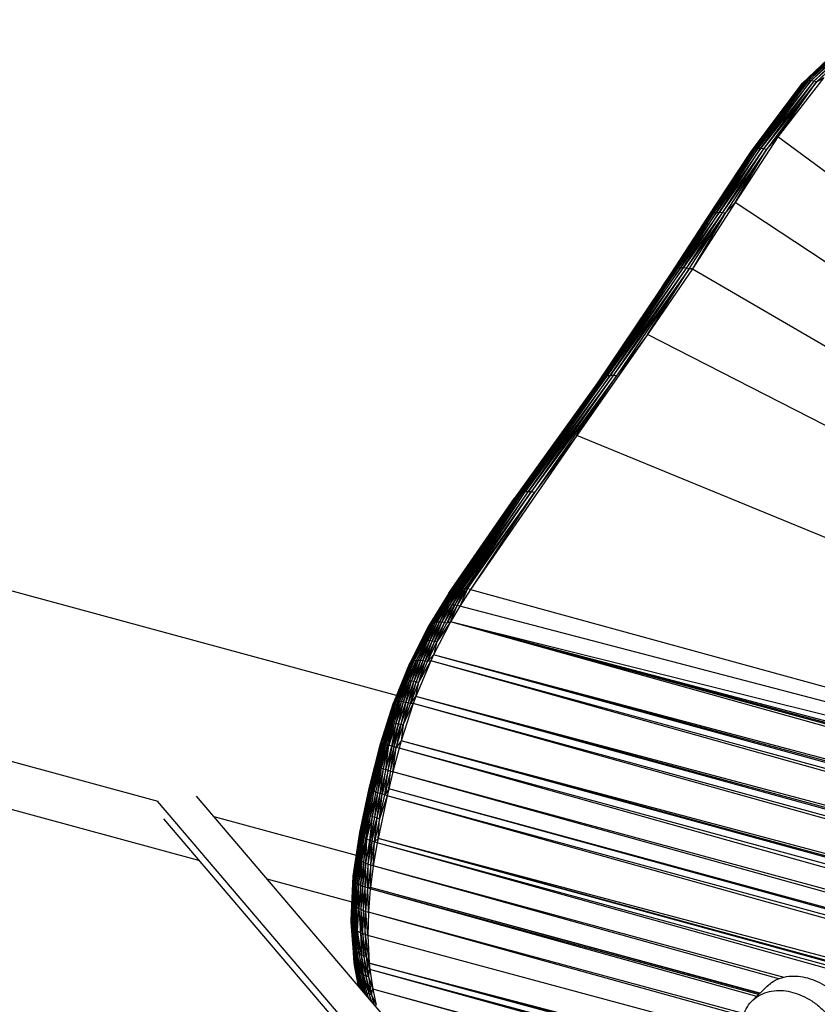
# Paper-space layout '_Trimétrica' of a CAD drawing. Header units: millimetres. Extents: x -426 to 1062, y -989 to 76.
# Tile 4 of 31: x 23 to 98, y -41 to 53. Entities that reach past the tile are written whole.
import ezdxf

# ---------------------------------------------------------------- set-up
doc = ezdxf.new("R2010")
doc.units = ezdxf.units.MM

psp = doc.layouts.new('_Trimétrica')

# ---------------------------------------------------------------- linework, layer by layer
at = {"color": 7, "linetype": 'Continuous', "lineweight": 25}
for p, q in [((103.229, 52.707), (96.923, 46.742)), ((96.923, 46.742), (103.071, 52.599)), ((103.401, 52.769), (97.094, 46.869)), ((103.229, 52.707), (97.094, 46.869)), ((103.609, 52.796), (97.277, 46.95)), ((103.401, 52.769), (97.277, 46.95)), ((97.499, 46.996), (103.609, 52.796)), ((103.837, 52.781), (97.499, 46.996)), ((97.743, 47.001), (103.837, 52.781)), ((104.081, 52.726), (97.743, 47.001)), ((104.081, 52.726), (98.005, 46.965)), ((104.338, 52.633), (98.005, 46.965)), ((104.338, 52.633), (98.279, 46.89)), ((98.279, 46.89), (103.721, 51.862)), ((96.923, 46.742), (91.926, 40.111)), ((97.094, 46.869), (92.08, 40.282)), ((92.08, 40.282), (96.923, 46.742)), ((97.277, 46.95), (92.267, 40.415)), ((97.094, 46.869), (92.267, 40.415)), ((97.499, 46.996), (92.465, 40.502)), ((97.277, 46.95), (92.465, 40.502)), ((97.743, 47.001), (92.704, 40.557)), ((92.704, 40.557), (97.499, 46.996)), ((92.963, 40.573), (97.743, 47.001)), ((98.005, 46.965), (92.963, 40.573)), ((98.005, 46.965), (93.239, 40.549)), ((98.279, 46.89), (93.239, 40.549)), ((98.279, 46.89), (93.528, 40.487)), ((98.958, 47.323), (94.608, 41.671)), ((94.608, 41.671), (98.279, 46.89)), ((96.923, 46.742), (96.785, 46.574)), ((97.094, 46.869), (96.923, 46.742)), ((97.277, 46.95), (97.094, 46.869)), ((97.499, 46.996), (97.277, 46.95)), ((97.743, 47.001), (97.499, 46.996)), ((98.005, 46.965), (97.743, 47.001)), ((98.279, 46.89), (98.005, 46.965)), ((98.279, 46.89), (98.958, 47.323)), ((96.785, 46.574), (91.926, 40.111)), ((94.608, 41.671), (90.541, 35.448)), ((94.608, 41.671), (93.528, 40.487)), ((204.112, -39.382), (94.608, 41.671)), ((92.08, 40.282), (87.931, 34.044)), ((92.267, 40.415), (88.096, 34.209)), ((88.096, 34.209), (92.08, 40.282)), ((92.465, 40.502), (88.294, 34.337)), ((92.267, 40.415), (88.294, 34.337)), ((92.704, 40.557), (88.502, 34.422)), ((92.465, 40.502), (88.502, 34.422)), ((92.963, 40.573), (88.751, 34.478)), ((88.751, 34.478), (92.704, 40.557)), ((89.021, 34.496), (92.963, 40.573)), ((93.239, 40.549), (89.021, 34.496)), ((93.239, 40.549), (89.307, 34.477)), ((93.528, 40.487), (89.307, 34.477)), ((93.528, 40.487), (89.604, 34.423)), ((90.541, 35.448), (93.528, 40.487)), ((92.08, 40.282), (91.926, 40.111)), ((92.267, 40.415), (92.08, 40.282)), ((92.465, 40.502), (92.267, 40.415)), ((92.704, 40.557), (92.465, 40.502)), ((92.963, 40.573), (92.704, 40.557)), ((93.239, 40.549), (92.963, 40.573)), ((93.528, 40.487), (93.239, 40.549)), ((91.926, 40.111), (87.931, 34.044)), ((90.541, 35.448), (86.49, 29.158)), ((90.541, 35.448), (89.604, 34.423)), ((204.112, -39.382), (90.541, 35.448)), ((87.931, 34.044), (84.437, 28.704)), ((88.096, 34.209), (84.561, 28.883)), ((87.931, 34.044), (84.561, 28.883)), ((88.294, 34.337), (84.72, 29.028)), ((84.72, 29.028), (88.096, 34.209)), ((88.502, 34.422), (84.912, 29.138)), ((88.294, 34.337), (84.912, 29.138)), ((88.751, 34.478), (85.117, 29.207)), ((88.502, 34.422), (85.117, 29.207)), ((89.021, 34.496), (85.361, 29.247)), ((85.361, 29.247), (88.751, 34.478)), ((85.627, 29.251), (89.021, 34.496)), ((89.307, 34.477), (85.627, 29.251)), ((89.307, 34.477), (85.909, 29.22)), ((89.604, 34.423), (85.909, 29.22)), ((86.203, 29.156), (89.604, 34.423)), ((89.604, 34.423), (86.49, 29.158)), ((88.096, 34.209), (87.931, 34.044)), ((88.294, 34.337), (88.096, 34.209)), ((88.502, 34.422), (88.294, 34.337)), ((88.751, 34.478), (88.502, 34.422)), ((89.021, 34.496), (88.751, 34.478)), ((89.307, 34.477), (89.021, 34.496)), ((89.604, 34.423), (89.307, 34.477)), ((84.72, 29.028), (77.48, 18.344)), ((84.912, 29.138), (77.671, 18.569)), ((77.671, 18.569), (84.72, 29.028)), ((85.117, 29.207), (77.893, 18.751)), ((84.912, 29.138), (77.893, 18.751)), ((85.361, 29.247), (78.122, 18.88)), ((85.117, 29.207), (78.122, 18.88)), ((85.627, 29.251), (78.391, 18.977)), ((78.391, 18.977), (85.361, 29.247)), ((78.679, 19.03), (85.627, 29.251)), ((85.909, 29.22), (78.679, 19.03)), ((85.909, 29.22), (78.98, 19.041)), ((86.203, 29.156), (78.98, 19.041)), ((86.203, 29.156), (79.29, 19.01)), ((86.49, 29.158), (82.223, 22.929)), ((82.223, 22.929), (86.203, 29.156)), ((84.72, 29.028), (84.561, 28.883)), ((84.912, 29.138), (84.72, 29.028)), ((85.117, 29.207), (84.912, 29.138)), ((85.361, 29.247), (85.117, 29.207)), ((85.627, 29.251), (85.361, 29.247)), ((85.909, 29.22), (85.627, 29.251)), ((86.203, 29.156), (85.909, 29.22)), ((86.49, 29.158), (86.203, 29.156)), ((86.49, 29.158), (204.112, -39.382)), ((84.561, 28.883), (77.48, 18.344)), ((84.437, 28.704), (83.595, 27.446)), ((84.561, 28.883), (84.437, 28.704)), ((82.223, 22.929), (75.529, 13.323)), ((82.223, 22.929), (79.29, 19.01)), ((204.112, -39.382), (82.223, 22.929)), ((77.893, 18.751), (69.941, 7.717)), ((78.122, 18.88), (70.148, 7.839)), ((77.893, 18.751), (70.148, 7.839)), ((78.391, 18.977), (70.366, 7.921)), ((78.122, 18.88), (70.366, 7.921)), ((78.679, 19.03), (70.624, 7.977)), ((70.624, 7.977), (78.391, 18.977)), ((78.98, 19.041), (70.903, 7.998)), ((70.903, 7.998), (78.679, 19.03)), ((78.98, 19.041), (71.198, 7.984)), ((79.29, 19.01), (71.198, 7.984)), ((79.29, 19.01), (71.503, 7.938)), ((75.529, 13.323), (79.29, 19.01)), ((77.893, 18.751), (77.671, 18.569)), ((78.122, 18.88), (77.893, 18.751)), ((78.391, 18.977), (78.122, 18.88)), ((78.679, 19.03), (78.391, 18.977)), ((78.98, 19.041), (78.679, 19.03)), ((79.29, 19.01), (78.98, 19.041)), ((77.48, 18.344), (69.628, 7.375)), ((77.671, 18.569), (69.766, 7.562)), ((77.48, 18.344), (69.766, 7.562)), ((69.941, 7.717), (77.671, 18.569)), ((77.671, 18.569), (77.48, 18.344)), ((75.529, 13.323), (65.44, -1.279)), ((75.529, 13.323), (71.503, 7.938)), ((204.112, -39.382), (75.529, 13.323)), ((69.766, 7.562), (63.393, -1.64)), ((63.486, -1.539), (69.766, 7.562)), ((63.624, -1.427), (69.941, 7.717)), ((63.624, -1.427), (69.766, 7.562)), ((70.148, 7.839), (63.676, -1.393)), ((63.676, -1.393), (69.941, 7.717)), ((63.734, -1.359), (70.148, 7.839)), ((70.366, 7.921), (63.853, -1.301)), ((63.853, -1.301), (70.148, 7.839)), ((64.039, -1.235), (70.366, 7.921)), ((64.05, -1.232), (70.366, 7.921)), ((64.263, -1.186), (70.624, 7.977)), ((64.263, -1.186), (70.366, 7.921)), ((64.387, -1.171), (70.624, 7.977)), ((64.589, -1.161), (70.903, 7.998)), ((64.589, -1.161), (70.624, 7.977)), ((64.723, -1.164), (70.903, 7.998)), ((71.198, 7.984), (64.723, -1.164)), ((64.768, -1.166), (71.198, 7.984)), ((64.962, -1.185), (71.198, 7.984)), ((71.503, 7.938), (64.962, -1.185)), ((65.17, -1.218), (71.503, 7.938)), ((71.503, 7.938), (65.44, -1.279)), ((69.766, 7.562), (69.628, 7.375)), ((69.941, 7.717), (69.766, 7.562)), ((70.148, 7.839), (69.941, 7.717)), ((70.366, 7.921), (70.148, 7.839)), ((70.624, 7.977), (70.366, 7.921)), ((70.903, 7.998), (70.624, 7.977)), ((71.198, 7.984), (70.903, 7.998)), ((71.503, 7.938), (71.198, 7.984)), ((63.393, -1.64), (69.628, 7.375)), ((58.428, -11.34), (-1.738, 5.011)), ((63.393, -1.64), (61.404, -4.837)), ((63.298, -1.778), (61.404, -4.837)), ((63.486, -1.539), (61.488, -4.718)), ((63.393, -1.64), (61.488, -4.718)), ((63.624, -1.427), (61.599, -4.614)), ((63.486, -1.539), (61.599, -4.614)), ((61.737, -4.528), (63.734, -1.359)), ((63.676, -1.393), (61.737, -4.528)), ((61.737, -4.528), (63.624, -1.427)), ((61.899, -4.461), (64.039, -1.235)), ((63.853, -1.301), (61.899, -4.461)), ((63.734, -1.359), (61.899, -4.461)), ((62.083, -4.413), (64.05, -1.232)), ((64.039, -1.235), (62.083, -4.413)), ((63.257, -2.729), (64.263, -1.186)), ((64.05, -1.232), (63.257, -2.729)), ((63.393, -1.64), (63.298, -1.778)), ((63.486, -1.539), (63.393, -1.64)), ((63.478, -2.714), (64.589, -1.161)), ((63.478, -2.714), (64.387, -1.171)), ((63.478, -2.714), (64.263, -1.186)), ((63.624, -1.427), (63.486, -1.539)), ((63.676, -1.393), (63.624, -1.427)), ((63.676, -1.393), (63.734, -1.359)), ((63.709, -2.72), (64.589, -1.161)), ((64.723, -1.164), (63.709, -2.72)), ((63.709, -2.72), (64.768, -1.166)), ((63.734, -1.359), (63.853, -1.301)), ((63.853, -1.301), (64.039, -1.235)), ((64.768, -1.166), (63.946, -2.745)), ((63.946, -2.745), (64.962, -1.185)), ((64.039, -1.235), (64.05, -1.232)), ((64.05, -1.232), (64.263, -1.186)), ((64.184, -2.787), (64.962, -1.185)), ((64.184, -2.787), (65.17, -1.218)), ((64.263, -1.186), (64.387, -1.171)), ((64.387, -1.171), (64.589, -1.161)), ((65.17, -1.218), (64.42, -2.844)), ((65.44, -1.279), (64.42, -2.844)), ((64.589, -1.161), (64.723, -1.164)), ((64.723, -1.164), (64.768, -1.166)), ((64.768, -1.166), (64.962, -1.185)), ((65.17, -1.218), (64.962, -1.185)), ((65.44, -1.279), (65.17, -1.218)), ((65.44, -1.279), (204.112, -39.382)), ((62.083, -4.413), (63.257, -2.729)), ((62.286, -4.386), (63.257, -2.729)), ((62.503, -4.379), (63.478, -2.714)), ((63.257, -2.729), (62.503, -4.379)), ((62.731, -4.39), (63.478, -2.714)), ((62.731, -4.39), (63.709, -2.72)), ((63.709, -2.72), (62.965, -4.419)), ((62.965, -4.419), (63.946, -2.745)), ((63.946, -2.745), (63.202, -4.463)), ((64.184, -2.787), (63.202, -4.463)), ((63.257, -2.729), (63.478, -2.714)), ((63.478, -2.714), (63.709, -2.72)), ((63.545, -4.331), (64.184, -2.787)), ((63.709, -2.72), (63.946, -2.745)), ((63.946, -2.745), (64.184, -2.787)), ((64.42, -2.844), (64.184, -2.787)), ((64.42, -2.844), (63.545, -4.331)), ((204.112, -39.382), (64.42, -2.844)), ((61.599, -4.614), (59.741, -8.197)), ((61.737, -4.528), (59.836, -8.126)), ((61.599, -4.614), (59.836, -8.126)), ((61.899, -4.461), (59.959, -8.07)), ((61.737, -4.528), (59.959, -8.07)), ((62.083, -4.413), (60.108, -8.03)), ((61.899, -4.461), (60.108, -8.03)), ((62.083, -4.413), (60.281, -8.007)), ((62.286, -4.386), (61.357, -6.146)), ((61.357, -6.146), (62.083, -4.413)), ((61.599, -4.614), (61.488, -4.718)), ((61.57, -6.147), (62.503, -4.379)), ((61.57, -6.147), (62.286, -4.386)), ((61.737, -4.528), (61.599, -4.614)), ((61.899, -4.461), (61.737, -4.528)), ((61.794, -6.164), (62.503, -4.379)), ((61.794, -6.164), (62.731, -4.39)), ((62.083, -4.413), (61.899, -4.461)), ((63.545, -4.331), (61.935, -7.463)), ((62.026, -6.197), (62.731, -4.39)), ((62.965, -4.419), (62.026, -6.197)), ((62.083, -4.413), (62.286, -4.386)), ((63.545, -4.331), (62.262, -6.244)), ((62.262, -6.244), (62.965, -4.419)), ((62.262, -6.244), (63.202, -4.463)), ((62.503, -4.379), (62.286, -4.386)), ((62.731, -4.39), (62.503, -4.379)), ((62.965, -4.419), (62.731, -4.39)), ((63.202, -4.463), (62.965, -4.419)), ((63.545, -4.331), (63.202, -4.463)), ((340.374, -81.735), (63.545, -4.331)), ((341.125, -79.943), (63.545, -4.331)), ((341.316, -77.962), (63.545, -4.331)), ((204.112, -39.382), (63.545, -4.331)), ((341.144, -79.162), (63.545, -4.331)), ((61.488, -4.718), (59.675, -8.282)), ((61.404, -4.837), (59.675, -8.282)), ((61.488, -4.718), (59.741, -8.197)), ((61.488, -4.718), (61.404, -4.837)), ((61.357, -6.146), (60.281, -8.007)), ((61.357, -6.146), (60.474, -8)), ((60.683, -8.009), (61.357, -6.146)), ((60.683, -8.009), (61.57, -6.147)), ((60.904, -8.033), (61.57, -6.147)), ((60.904, -8.033), (61.794, -6.164)), ((61.135, -8.071), (61.794, -6.164)), ((62.026, -6.197), (61.135, -8.071)), ((61.57, -6.147), (61.357, -6.146)), ((61.369, -8.12), (62.026, -6.197)), ((61.369, -8.12), (62.262, -6.244)), ((61.794, -6.164), (61.57, -6.147)), ((62.026, -6.197), (61.794, -6.164)), ((62.262, -6.244), (61.935, -7.463)), ((62.262, -6.244), (62.026, -6.197)), ((61.935, -7.463), (61.369, -8.12)), ((61.935, -7.463), (61.662, -8.053)), ((340.374, -81.735), (61.935, -7.463)), ((339.743, -83.872), (61.935, -7.463)), ((340.1, -82.997), (61.935, -7.463)), ((58.163, -11.989), (59.741, -8.197)), ((58.163, -11.989), (59.675, -8.282)), ((58.214, -11.943), (59.836, -8.126)), ((58.214, -11.943), (59.741, -8.197)), ((58.294, -11.91), (59.959, -8.07)), ((58.294, -11.91), (59.836, -8.126)), ((58.403, -11.889), (60.108, -8.03)), ((58.403, -11.889), (59.959, -8.07)), ((58.54, -11.882), (60.281, -8.007)), ((58.54, -11.882), (60.108, -8.03)), ((58.701, -11.887), (60.281, -8.007)), ((59.642, -9.937), (60.474, -8)), ((60.281, -8.007), (59.642, -9.937)), ((59.675, -8.282), (59.741, -8.197)), ((59.741, -8.197), (59.836, -8.126)), ((59.836, -8.126), (59.959, -8.07)), ((60.474, -8), (59.848, -9.955)), ((60.683, -8.009), (59.848, -9.955)), ((59.959, -8.07), (60.108, -8.03)), ((60.683, -8.009), (60.066, -9.986)), ((60.904, -8.033), (60.066, -9.986)), ((60.108, -8.03), (60.281, -8.007)), ((61.662, -8.053), (60.262, -11.416)), ((60.281, -8.007), (60.474, -8)), ((60.904, -8.033), (60.295, -10.029)), ((60.295, -10.029), (61.135, -8.071)), ((60.683, -8.009), (60.474, -8)), ((60.528, -10.081), (61.662, -8.053)), ((60.528, -10.081), (61.135, -8.071)), ((60.528, -10.081), (61.369, -8.12)), ((60.904, -8.033), (60.683, -8.009)), ((61.135, -8.071), (60.904, -8.033)), ((61.369, -8.12), (61.135, -8.071)), ((61.662, -8.053), (61.369, -8.12)), ((338.97, -85.726), (61.662, -8.053)), ((339.743, -83.872), (61.662, -8.053)), ((-9.027, -9.194), (35.764, -21.367)), ((59.642, -9.937), (58.701, -11.887)), ((58.884, -11.906), (59.642, -9.937)), ((59.085, -11.935), (59.642, -9.937)), ((59.085, -11.935), (59.848, -9.955)), ((59.3, -11.976), (59.848, -9.955)), ((60.066, -9.986), (59.3, -11.976)), ((60.066, -9.986), (59.526, -12.026)), ((60.295, -10.029), (59.526, -12.026)), ((59.642, -9.937), (59.848, -9.955)), ((59.757, -12.084), (60.295, -10.029)), ((59.757, -12.084), (60.528, -10.081)), ((59.848, -9.955), (60.066, -9.986)), ((60.295, -10.029), (60.066, -9.986)), ((60.262, -11.416), (60.528, -10.081)), ((60.295, -10.029), (60.528, -10.081)), ((58.163, -11.989), (56.907, -15.925)), ((56.907, -15.925), (58.141, -12.044)), ((56.909, -15.924), (58.214, -11.943)), ((56.909, -15.924), (58.163, -11.989)), ((56.947, -15.919), (58.294, -11.91)), ((56.947, -15.919), (58.214, -11.943)), ((56.996, -15.921), (58.403, -11.889)), ((56.996, -15.921), (58.294, -11.91)), ((58.403, -11.889), (57.116, -15.937)), ((58.54, -11.882), (57.157, -15.944)), ((57.157, -15.944), (58.403, -11.889)), ((58.54, -11.882), (57.243, -15.961)), ((57.388, -15.993), (58.54, -11.882)), ((57.388, -15.993), (58.701, -11.887)), ((57.397, -15.995), (58.701, -11.887)), ((58.163, -11.989), (58.141, -12.044)), ((58.214, -11.943), (58.163, -11.989)), ((58.701, -11.887), (58.199, -13.924)), ((58.199, -13.924), (58.884, -11.906)), ((58.294, -11.91), (58.214, -11.943)), ((58.403, -11.889), (58.294, -11.91)), ((58.397, -13.964), (58.884, -11.906)), ((58.397, -13.964), (59.085, -11.935)), ((58.54, -11.882), (58.403, -11.889)), ((58.701, -11.887), (58.54, -11.882)), ((58.61, -14.013), (59.085, -11.935)), ((58.61, -14.013), (59.3, -11.976)), ((58.884, -11.906), (58.701, -11.887)), ((59.3, -11.976), (58.833, -14.069)), ((59.526, -12.026), (58.833, -14.069)), ((60.012, -12.09), (58.862, -15.631)), ((59.085, -11.935), (58.884, -11.906)), ((59.526, -12.026), (59.063, -14.131)), ((59.063, -14.131), (59.757, -12.084)), ((59.063, -14.131), (60.012, -12.09)), ((59.085, -11.935), (59.3, -11.976)), ((59.526, -12.026), (59.3, -11.976)), ((59.757, -12.084), (59.526, -12.026)), ((59.757, -12.084), (60.262, -11.416)), ((60.012, -12.09), (59.757, -12.084)), ((60.262, -11.416), (60.012, -12.09)), ((337.431, -89.845), (60.012, -12.09)), ((338.088, -88.012), (60.012, -12.09)), ((338.97, -85.726), (60.262, -11.416)), ((338.088, -88.012), (60.262, -11.416)), ((338.456, -87.031), (60.262, -11.416)), ((57.397, -15.995), (58.199, -13.924)), ((57.573, -16.037), (58.199, -13.924)), ((58.199, -13.924), (57.679, -16.063)), ((58.397, -13.964), (57.679, -16.063)), ((57.979, -16.142), (58.397, -13.964)), ((57.979, -16.142), (58.61, -14.013)), ((58.61, -14.013), (58.02, -16.153)), ((58.199, -13.924), (58.397, -13.964)), ((58.201, -16.204), (58.61, -14.013)), ((58.397, -13.964), (58.61, -14.013)), ((58.61, -14.013), (58.833, -14.069)), ((-6.983, -14.288), (39.632, -26.957)), ((58.201, -16.204), (58.833, -14.069)), ((58.833, -14.069), (58.4, -16.26)), ((58.4, -16.26), (59.063, -14.131)), ((58.833, -14.069), (59.063, -14.131)), ((59.063, -14.131), (58.862, -15.631)), ((58.862, -15.631), (58.4, -16.26)), ((58.862, -15.631), (58.662, -16.336)), ((337.431, -89.845), (58.862, -15.631)), ((336.951, -91.257), (58.862, -15.631)), ((336.725, -91.946), (58.862, -15.631)), ((55.832, -20.146), (56.909, -15.924)), ((55.832, -20.146), (56.907, -15.925)), ((56.907, -15.925), (55.833, -20.108)), ((55.862, -20.19), (56.947, -15.919)), ((55.862, -20.19), (56.996, -15.921)), ((55.862, -20.19), (56.909, -15.924)), ((55.923, -20.241), (56.996, -15.921)), ((55.923, -20.241), (57.116, -15.937)), ((57.116, -15.937), (56.014, -20.298)), ((57.157, -15.944), (56.014, -20.298)), ((56.134, -20.36), (57.157, -15.944)), ((57.243, -15.961), (56.134, -20.36)), ((57.388, -15.993), (56.134, -20.36)), ((56.282, -20.426), (57.388, -15.993)), ((57.397, -15.995), (56.282, -20.426)), ((56.909, -15.924), (56.907, -15.925)), ((56.947, -15.919), (56.909, -15.924)), ((56.996, -15.921), (56.947, -15.919)), ((56.994, -18.246), (57.397, -15.995)), ((56.994, -18.246), (57.573, -16.037)), ((57.116, -15.937), (56.996, -15.921)), ((57.157, -15.944), (57.116, -15.937)), ((57.243, -15.961), (57.157, -15.944)), ((57.187, -18.306), (57.573, -16.037)), ((57.187, -18.306), (57.679, -16.063)), ((57.388, -15.993), (57.243, -15.961)), ((57.397, -15.995), (57.388, -15.993)), ((57.396, -18.37), (57.679, -16.063)), ((57.396, -18.37), (57.979, -16.142)), ((57.396, -18.37), (58.02, -16.153)), ((57.573, -16.037), (57.397, -15.995)), ((57.679, -16.063), (57.573, -16.037)), ((57.617, -18.436), (58.02, -16.153)), ((57.617, -18.436), (58.201, -16.204)), ((57.979, -16.142), (57.679, -16.063)), ((57.846, -18.504), (58.201, -16.204)), ((57.846, -18.504), (58.4, -16.26)), ((58.02, -16.153), (57.979, -16.142)), ((58.201, -16.204), (58.02, -16.153)), ((58.079, -18.572), (58.4, -16.26)), ((58.662, -16.336), (58.079, -18.572)), ((58.4, -16.26), (58.201, -16.204)), ((58.662, -16.336), (58.4, -16.26)), ((336.061, -94.151), (58.662, -16.336)), ((336.725, -91.946), (58.662, -16.336)), ((56.282, -20.426), (56.994, -18.246)), ((56.453, -20.495), (56.994, -18.246)), ((56.645, -20.565), (56.994, -18.246)), ((56.645, -20.565), (57.187, -18.306)), ((56.854, -20.637), (57.187, -18.306)), ((57.396, -18.37), (56.854, -20.637)), ((56.994, -18.246), (57.187, -18.306)), ((57.074, -20.708), (57.396, -18.37)), ((57.617, -18.436), (57.074, -20.708)), ((57.187, -18.306), (57.396, -18.37)), ((57.303, -20.777), (57.617, -18.436)), ((57.846, -18.504), (57.303, -20.777)), ((57.396, -18.37), (57.617, -18.436)), ((57.617, -18.436), (57.846, -18.504)), ((57.686, -20.2), (57.846, -18.504)), ((58.079, -18.572), (57.686, -20.2)), ((57.846, -18.504), (58.079, -18.572)), ((336.061, -94.151), (58.079, -18.572)), ((335.631, -95.783), (58.079, -18.572)), ((54.927, -24.342), (55.832, -20.146)), ((54.927, -24.335), (55.832, -20.146)), ((54.927, -24.342), (55.862, -20.19)), ((54.945, -24.425), (55.862, -20.19)), ((54.945, -24.425), (55.923, -20.241)), ((54.979, -24.495), (55.923, -20.241)), ((56.014, -20.298), (54.979, -24.495)), ((56.014, -20.298), (55.078, -24.617)), ((56.014, -20.298), (55.113, -24.65)), ((56.134, -20.36), (55.113, -24.65)), ((56.134, -20.36), (55.191, -24.714)), ((55.325, -24.806), (56.134, -20.36)), ((56.282, -20.426), (55.325, -24.806)), ((56.282, -20.426), (55.333, -24.811)), ((55.833, -20.108), (55.419, -22.057)), ((55.832, -20.146), (55.833, -20.108)), ((55.832, -20.146), (55.862, -20.19)), ((55.923, -20.241), (55.862, -20.19)), ((56.014, -20.298), (55.923, -20.241)), ((55.951, -22.722), (56.282, -20.426)), ((56.453, -20.495), (55.951, -22.722)), ((56.134, -20.36), (56.014, -20.298)), ((56.282, -20.426), (56.134, -20.36)), ((56.142, -22.804), (56.453, -20.495)), ((56.453, -20.495), (56.282, -20.426)), ((56.645, -20.565), (56.453, -20.495)), ((57.686, -20.2), (57.303, -20.777)), ((57.686, -20.2), (57.537, -20.845)), ((335.631, -95.783), (57.686, -20.2)), ((335.454, -96.523), (57.686, -20.2)), ((35.704, -21.351), (239.588, -260.602)), ((56.142, -22.804), (56.645, -20.565)), ((56.351, -22.884), (56.645, -20.565)), ((56.351, -22.884), (56.854, -20.637)), ((56.572, -22.96), (56.854, -20.637)), ((56.572, -22.96), (57.074, -20.708)), ((56.854, -20.637), (56.645, -20.565)), ((57.537, -20.845), (56.666, -24.909)), ((56.802, -23.033), (57.074, -20.708)), ((56.802, -23.033), (57.303, -20.777)), ((57.537, -20.845), (56.802, -23.033)), ((57.074, -20.708), (56.854, -20.637)), ((57.303, -20.777), (57.074, -20.708)), ((57.537, -20.845), (57.303, -20.777)), ((334.994, -98.684), (57.537, -20.845)), ((335.454, -96.523), (57.537, -20.845)), ((41.086, -22.813), (54.607, -26.488)), ((55.951, -22.722), (55.333, -24.811)), ((55.501, -24.906), (55.951, -22.722)), ((55.604, -24.957), (55.951, -22.722)), ((55.604, -24.957), (56.142, -22.804)), ((55.899, -25.084), (56.142, -22.804)), ((55.899, -25.084), (56.351, -22.884)), ((55.94, -25.1), (56.351, -22.884)), ((55.94, -25.1), (56.572, -22.96)), ((55.951, -22.722), (56.142, -22.804)), ((56.121, -25.165), (56.572, -22.96)), ((56.142, -22.804), (56.351, -22.884)), ((56.322, -25.231), (56.572, -22.96)), ((56.802, -23.033), (56.322, -25.231)), ((56.351, -22.884), (56.572, -22.96)), ((56.572, -22.96), (56.802, -23.033)), ((56.666, -24.909), (56.802, -23.033)), ((54.313, -28.465), (54.927, -24.335)), ((54.313, -28.465), (54.927, -24.342)), ((54.32, -28.595), (54.927, -24.342)), ((54.32, -28.595), (54.945, -24.425)), ((54.32, -28.595), (54.979, -24.495)), ((54.979, -24.495), (54.36, -28.725)), ((55.078, -24.617), (54.36, -28.725)), ((54.434, -28.855), (55.078, -24.617)), ((55.113, -24.65), (54.434, -28.855)), ((55.113, -24.65), (54.541, -28.983)), ((55.191, -24.714), (54.541, -28.983)), ((55.325, -24.806), (54.541, -28.983)), ((54.678, -29.106), (55.325, -24.806)), ((55.333, -24.811), (54.678, -29.106)), ((54.927, -24.342), (54.927, -24.335)), ((54.945, -24.425), (54.927, -24.342)), ((54.979, -24.495), (54.945, -24.425)), ((55.078, -24.617), (54.979, -24.495)), ((55.113, -24.65), (55.078, -24.617)), ((55.191, -24.714), (55.113, -24.65)), ((55.124, -27.063), (55.333, -24.811)), ((55.124, -27.063), (55.501, -24.906)), ((55.325, -24.806), (55.191, -24.714)), ((55.313, -27.163), (55.501, -24.906)), ((55.313, -27.163), (55.604, -24.957)), ((55.333, -24.811), (55.325, -24.806)), ((55.501, -24.906), (55.333, -24.811)), ((55.501, -24.906), (55.604, -24.957)), ((55.521, -27.256), (55.604, -24.957)), ((55.521, -27.256), (55.899, -25.084)), ((55.521, -27.256), (55.94, -25.1)), ((55.899, -25.084), (55.604, -24.957)), ((55.743, -27.342), (55.94, -25.1)), ((55.743, -27.342), (56.121, -25.165)), ((55.94, -25.1), (55.899, -25.084)), ((56.121, -25.165), (55.94, -25.1)), ((55.975, -27.419), (56.121, -25.165)), ((56.322, -25.231), (56.121, -25.165)), ((56.666, -24.909), (56.322, -25.231)), ((56.666, -24.909), (56.589, -25.309)), ((334.994, -98.684), (56.666, -24.909)), ((334.684, -100.488), (56.666, -24.909)), ((334.597, -101.075), (56.666, -24.909)), ((55.975, -27.419), (56.322, -25.231)), ((56.214, -27.487), (56.322, -25.231)), ((56.589, -25.309), (56.214, -27.487)), ((56.589, -25.309), (56.322, -25.231)), ((290.997, -90.934), (56.589, -25.309)), ((334.597, -101.075), (56.589, -25.309)), ((54.678, -29.106), (55.124, -27.063)), ((54.842, -29.222), (55.124, -27.063)), ((55.03, -29.331), (55.124, -27.063)), ((55.124, -27.063), (55.313, -27.163)), ((55.03, -29.331), (55.313, -27.163)), ((55.237, -29.431), (55.313, -27.163)), ((55.237, -29.431), (55.521, -27.256)), ((55.313, -27.163), (55.521, -27.256)), ((55.459, -29.521), (55.521, -27.256)), ((55.743, -27.342), (55.459, -29.521)), ((55.521, -27.256), (55.743, -27.342)), ((55.692, -29.601), (55.743, -27.342)), ((55.975, -27.419), (55.692, -29.601)), ((55.743, -27.342), (55.975, -27.419)), ((55.944, -29.554), (55.975, -27.419)), ((56.214, -27.487), (55.944, -29.554)), ((55.975, -27.419), (56.214, -27.487)), ((95.208, -38.084), (56.214, -27.487)), ((94.686, -38.227), (56.214, -27.487)), ((46.12, -28.721), (54.193, -30.915)), ((54.105, -32.703), (54.313, -28.465)), ((54.105, -32.703), (54.32, -28.595)), ((54.109, -32.856), (54.32, -28.595)), ((54.36, -28.725), (54.109, -32.856)), ((54.134, -32.98), (54.36, -28.725)), ((54.434, -28.855), (54.134, -32.98)), ((54.217, -33.184), (54.434, -28.855)), ((54.313, -28.465), (54.32, -28.595)), ((54.32, -28.595), (54.36, -28.725)), ((54.434, -28.855), (54.36, -28.725)), ((54.541, -28.983), (54.434, -28.855)), ((54.541, -28.983), (54.217, -33.184)), ((54.541, -28.983), (54.249, -33.238)), ((54.541, -28.983), (54.321, -33.339)), ((54.448, -33.479), (54.541, -28.983)), ((54.448, -33.479), (54.678, -29.106)), ((54.678, -29.106), (54.456, -33.486)), ((54.678, -29.106), (54.541, -28.983)), ((54.668, -31.43), (54.678, -29.106)), ((54.842, -29.222), (54.668, -31.43)), ((54.842, -29.222), (54.678, -29.106)), ((55.03, -29.331), (54.842, -29.222)), ((54.855, -31.548), (54.842, -29.222)), ((55.03, -29.331), (54.855, -31.548)), ((55.237, -29.431), (55.03, -29.331)), ((55.062, -31.655), (55.03, -29.331)), ((55.062, -31.655), (55.237, -29.431)), ((55.459, -29.521), (55.237, -29.431)), ((55.284, -31.749), (55.237, -29.431)), ((55.284, -31.749), (55.459, -29.521)), ((55.692, -29.601), (55.459, -29.521)), ((55.518, -31.832), (55.459, -29.521)), ((55.518, -31.832), (55.692, -29.601)), ((55.944, -29.554), (55.692, -29.601)), ((55.758, -31.901), (55.692, -29.601)), ((55.932, -29.67), (55.692, -29.601)), ((55.932, -29.67), (55.758, -31.901)), ((55.944, -29.554), (55.932, -29.67)), ((92.592, -39.89), (55.932, -29.67)), ((92.779, -39.707), (55.932, -29.67)), ((92.903, -39.586), (55.944, -29.554)), ((92.863, -39.626), (55.944, -29.554)), ((54.668, -31.43), (54.456, -33.486)), ((54.619, -33.622), (54.668, -31.43)), ((54.619, -33.622), (54.855, -31.548)), ((54.668, -31.43), (54.855, -31.548)), ((54.72, -33.692), (54.855, -31.548)), ((55.062, -31.655), (54.855, -31.548)), ((54.855, -31.548), (55.013, -33.856)), ((55.013, -33.856), (55.062, -31.655)), ((55.053, -33.875), (55.062, -31.655)), ((55.062, -31.655), (55.284, -31.749)), ((55.235, -33.952), (55.062, -31.655)), ((55.235, -33.952), (55.284, -31.749)), ((55.284, -31.749), (55.518, -31.832)), ((55.284, -31.749), (55.438, -34.024)), ((55.438, -34.024), (55.518, -31.832)), ((55.518, -31.832), (55.758, -31.901)), ((55.709, -34.101), (55.518, -31.832)), ((55.758, -31.901), (55.709, -34.101)), ((91.443, -41.557), (55.758, -31.901)), ((91.394, -41.794), (55.758, -31.901)), ((54.109, -32.856), (54.105, -32.703)), ((54.134, -32.98), (54.109, -32.856)), ((54.425, -36.911), (54.109, -32.856)), ((54.109, -32.856), (54.385, -36.718)), ((54.217, -33.184), (54.134, -32.98)), ((54.134, -32.98), (54.425, -36.911)), ((54.217, -33.184), (54.249, -33.238)), ((54.217, -33.184), (54.498, -37.097)), ((54.217, -33.184), (54.425, -36.911)), ((54.321, -33.339), (54.249, -33.238)), ((54.604, -37.274), (54.249, -33.238)), ((54.249, -33.238), (54.498, -37.097)), ((54.448, -33.479), (54.321, -33.339)), ((54.321, -33.339), (54.604, -37.274)), ((54.456, -33.486), (54.448, -33.479)), ((54.74, -37.439), (54.448, -33.479)), ((54.604, -37.274), (54.448, -33.479)), ((54.619, -33.622), (54.456, -33.486)), ((54.701, -35.693), (54.456, -33.486)), ((54.456, -33.486), (54.74, -37.439)), ((54.72, -33.692), (54.619, -33.622)), ((54.888, -35.822), (54.619, -33.622)), ((54.701, -35.693), (54.619, -33.622)), ((55.013, -33.856), (54.72, -33.692)), ((55.095, -35.935), (54.72, -33.692)), ((54.72, -33.692), (54.888, -35.822)), ((55.053, -33.875), (55.013, -33.856)), ((55.013, -33.856), (55.095, -35.935)), ((55.053, -33.875), (55.235, -33.952)), ((55.317, -36.033), (55.053, -33.875)), ((55.095, -35.935), (55.053, -33.875)), ((55.438, -34.024), (55.235, -33.952)), ((55.549, -36.115), (55.235, -33.952)), ((55.235, -33.952), (55.317, -36.033)), ((55.709, -34.101), (55.438, -34.024)), ((55.438, -34.024), (55.834, -36.743)), ((55.438, -34.024), (55.549, -36.115)), ((91.314, -43.702), (55.709, -34.101)), ((55.709, -34.101), (55.834, -36.743)), ((54.888, -35.822), (54.701, -35.693)), ((54.701, -35.693), (54.74, -37.439)), ((55.09, -37.725), (54.701, -35.693)), ((54.701, -35.693), (54.903, -37.59)), ((55.095, -35.935), (54.888, -35.822)), ((55.296, -37.843), (54.888, -35.822)), ((54.888, -35.822), (55.09, -37.725)), ((55.317, -36.033), (55.095, -35.935)), ((55.517, -37.943), (55.095, -35.935)), ((55.296, -37.843), (55.095, -35.935)), ((55.549, -36.115), (55.317, -36.033)), ((55.748, -38.025), (55.317, -36.033)), ((55.317, -36.033), (55.517, -37.943)), ((55.549, -36.115), (55.834, -36.743)), ((55.549, -36.115), (55.892, -37.328)), ((55.549, -36.115), (55.748, -38.025)), ((54.385, -36.718), (54.425, -36.911)), ((54.385, -36.718), (54.817, -38.925)), ((54.425, -36.911), (54.498, -37.097)), ((54.425, -36.911), (54.82, -38.929)), ((54.818, -38.927), (54.425, -36.911)), ((54.604, -37.274), (54.498, -37.097)), ((54.893, -39.015), (54.498, -37.097)), ((54.498, -37.097), (54.876, -38.995)), ((54.498, -37.097), (54.837, -38.95)), ((54.74, -37.439), (54.604, -37.274)), ((54.604, -37.274), (54.97, -39.106)), ((54.93, -39.059), (54.604, -37.274)), ((54.604, -37.274), (55.045, -39.193)), ((55.748, -38.025), (55.892, -37.328)), ((55.834, -36.743), (92.38, -46.254)), ((92.546, -46.545), (55.834, -36.743)), ((92.709, -46.729), (55.834, -36.743)), ((55.834, -36.743), (55.892, -37.328)), ((93.648, -47.581), (55.892, -37.328)), ((55.892, -37.328), (56.166, -39.219)), ((93.481, -47.431), (55.892, -37.328)), ((93.984, -47.887), (55.892, -37.328)), ((54.903, -37.59), (54.74, -37.439)), ((55.197, -39.289), (54.74, -37.439)), ((54.74, -37.439), (55.107, -39.266)), ((54.74, -37.439), (55.102, -39.26)), ((55.09, -37.725), (54.903, -37.59)), ((55.385, -39.431), (54.903, -37.59)), ((54.903, -37.59), (55.197, -39.289)), ((55.296, -37.843), (55.09, -37.725)), ((55.591, -39.554), (55.09, -37.725)), ((55.09, -37.725), (55.385, -39.431)), ((55.296, -37.843), (55.517, -37.943)), ((55.812, -39.658), (55.296, -37.843)), ((55.591, -39.554), (55.296, -37.843)), ((55.748, -38.025), (55.517, -37.943)), ((56.043, -39.743), (55.517, -37.943)), ((55.517, -37.943), (55.812, -39.658)), ((55.748, -38.025), (56.166, -39.219)), ((55.748, -38.025), (56.043, -39.743)), ((56.043, -39.743), (56.166, -39.219)), ((334.503, -114.563), (56.166, -39.219)), ((334.658, -115.479), (56.166, -39.219)), ((56.166, -39.219), (56.477, -40.707)), ((93.588, -38.918), (92.187, -40.285)), ((55.385, -39.431), (55.197, -39.289)), ((55.197, -39.289), (55.211, -39.388)), ((55.224, -39.403), (55.197, -39.289)), ((55.233, -39.414), (55.197, -39.289)), ((55.591, -39.554), (55.385, -39.431)), ((55.385, -39.431), (55.477, -39.701)), ((55.385, -39.431), (55.423, -39.637)), ((55.591, -39.554), (55.812, -39.658)), ((55.694, -39.956), (55.591, -39.554)), ((55.591, -39.554), (55.682, -39.941)), ((55.761, -40.034), (55.591, -39.554)), ((56.043, -39.743), (55.812, -39.658)), ((55.812, -39.658), (55.952, -40.258)), ((56.068, -40.393), (55.812, -39.658)), ((56.043, -39.743), (56.477, -40.707)), ((56.043, -39.743), (56.222, -40.574))]:
    psp.add_line(p, q, dxfattribs=at)
at = {"color": 7, "linetype": 'Continuous', "lineweight": 25, "flags": 128}
for points in [[(244.97, -262.065), (144.424, -144.077), (39.438, -20.879)], [(36.299, -23.046), (139.566, -144.227), (238.482, -260.302)]]:
    psp.add_lwpolyline(points, dxfattribs=at)
at = {"color": 7, "linetype": 'Continuous', "lineweight": 25}
for points, knots in [([(93.606, -38.939), (93.729, -38.816), (94.054, -38.489), (94.747, -38.159), (95.873, -37.891), (97.429, -38.027), (98.982, -38.737), (100.114, -39.615), (100.894, -40.439), (101.522, -41.364), (102.128, -42.627), (102.228, -43.566), (102.293, -44.177)], [0, 0, 0, 0, 0.0504951, 0.1338233, 0.2154198, 0.3669968, 0.5185737, 0.6001703, 0.6834984, 0.7668265, 0.848423, 1, 1, 1, 1]), ([(91.164, -42.899), (91.164, -42.344), (91.269, -41.773), (91.624, -40.999), (91.775, -40.755), (92.139, -40.315), (92.352, -40.118), (92.827, -39.787), (93.089, -39.652), (93.645, -39.451), (93.939, -39.385), (94.837, -39.284), (95.455, -39.351), (96.602, -39.663), (97.22, -39.932), (98.119, -40.521), (98.412, -40.747), (98.969, -41.25), (99.231, -41.528), (99.706, -42.117), (99.918, -42.429), (100.282, -43.067), (100.433, -43.393), (100.788, -44.36), (100.893, -44.988), (100.893, -45.543)], [0, 0, 0, 0, 0.125, 0.125, 0.1875, 0.1875, 0.25, 0.25, 0.3125, 0.3125, 0.375, 0.375, 0.5, 0.5, 0.625, 0.625, 0.6875, 0.6875, 0.75, 0.75, 0.8125, 0.8125, 0.875, 0.875, 1, 1, 1, 1])]:
    psp.add_open_spline(points, degree=3, knots=knots, dxfattribs=at)

doc.saveas('drawing.dxf')
